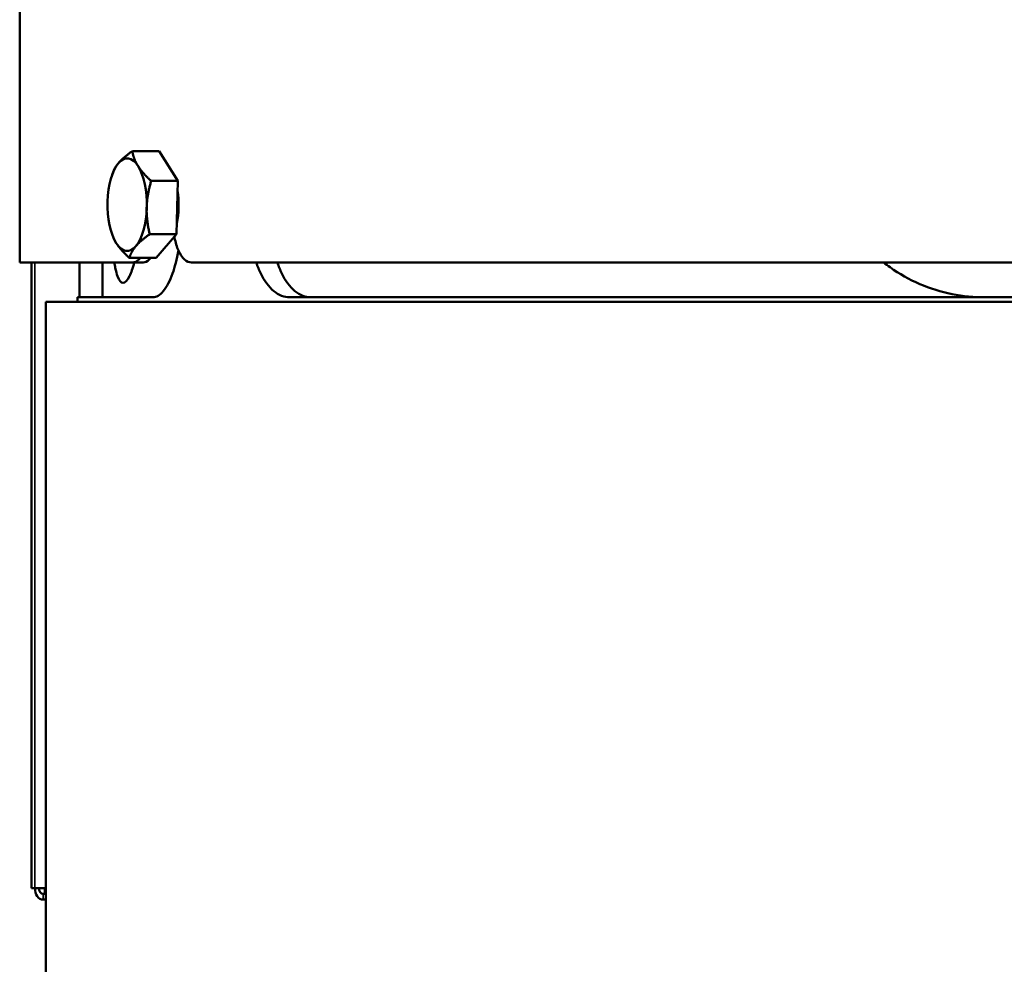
# Model space of a CAD drawing. Header units: millimetres. Extents: x -687 to 6545, y -1613 to 2022.
# Tile 16 of 36: x 3936 to 4106, y 530 to 693. Entities that reach past the tile are written whole.
import ezdxf

# ---------------------------------------------------------------- set-up
doc = ezdxf.new("R2010")
doc.units = ezdxf.units.MM
doc.layers.add('Видимые тонкие (ГОСТ)', color=7, linetype='Continuous', lineweight=35)
doc.layers.add('Видимый контур (ГОСТ)', color=7, linetype='Continuous', lineweight=50)

msp = doc.modelspace()

# ---------------------------------------------------------------- linework, layer by layer
at = {"layer": 'Видимые тонкие (ГОСТ)'}
for p, q in [((3938.71, 651.5), (3938.71, 543.5)), ((3940.13, 542.5), (3940.13, 541.5))]:
    msp.add_line(p, q, dxfattribs=at)
at = {"layer": 'Видимый контур (ГОСТ)'}
for p, q in [((3936.1, 651.5), (3936.1, 810.5)), ((3960.17, 670.72), (3955.56, 670.72)), ((3960.17, 670.72), (3963.42, 665.59)), ((3951.93, 666.22), (3952.12, 666.82)), ((3963.42, 665.59), (3958.81, 665.59)), ((3963.42, 665.59), (3963.16, 656.37)), ((3951.93, 656.78), (3952.02, 656.48)), ((3963.16, 656.37), (3958.56, 656.37)), ((3963.16, 656.37), (3959.66, 652.28)), ((3955.64, 651.5), (3936.1, 651.5)), ((3938.13, 543.5), (3938.13, 651.5)), ((3946.41, 645.5), (3946.41, 651.5)), ((3950.41, 651.5), (3950.41, 645.5)), ((3959.66, 652.28), (3955.05, 652.28)), ((3955.64, 651.5), (3957.45, 651.5)), ((4415.03, 651.5), (3965.78, 651.5)), ((4451.6, 644.72), (3940.6, 644.72)), ((3940.6, -311.5), (3940.6, 644.72)), ((3946.1, 645.5), (3959.14, 645.5)), ((3946.1, 644.72), (3946.1, 645.5)), ((3982.74, 645.5), (4151.1, 645.5)), ((3938.13, 543.5), (3938.71, 543.5)), ((3940.6, 543.5), (3938.71, 543.5)), ((3940.13, 542.5), (3940.6, 542.5)), ((3940.43, 543.5), (3940.43, 542.66)), ((3940.13, 541.5), (3940.6, 541.5))]:
    msp.add_line(p, q, dxfattribs=at)
for centre, major_axis, ratio, start_param, end_param in [((3954.66, 661.5), (0, -8), 0.422618, 3.600346, 4.647543), ((3954.66, 661.5), (0, 8), 0.422618, 5.694741, 6.741938), ((3954.66, 661.5), (0, 8), 0.422618, 4.647543, 5.694741), ((3960.46, 661.5), (0, -7.31), 0.422618, 2.463573, 2.642723), ((3960.46, 661.5), (0, -7.32), 0.422618, 1.098374, 1.913527), ((3954.66, 661.5), (0, -8), 0.422618, 4.647543, 5.694741), ((3954.66, 661.5), (0, 8), 0.422618, 3.600346, 4.647543), ((3954.66, 661.5), (0, -8), 0.422618, 5.694741, 6.741938), ((3940.13, 543.5), (0, -2), 0.707107, 4.712389, 6.283185), ((3940.13, 543.5), (0, -1), 0.707107, 4.712389, 6.283185)]:
    msp.add_ellipse(centre, major_axis=major_axis, ratio=ratio, start_param=start_param, end_param=end_param, dxfattribs=at)
for points, weights in [([(3953.16, 668.67), (3953.98, 669.62), (3955.56, 670.72)], [1, 1.0379548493, 1]), ([(3955.56, 670.72), (3955.78, 669.34), (3956.54, 668.15)], [1, 1.0379548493, 1]), ([(3952.12, 666.82), (3952.42, 667.8), (3953.16, 668.67)], [1.0060154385, 1.03466133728, 1]), ([(3956.54, 668.15), (3957.29, 666.96), (3958.81, 665.59)], [1, 1.0379548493, 1]), ([(3958.81, 665.59), (3958.09, 663.12), (3958.03, 660.98)], [1, 1.0379548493, 1]), ([(3958.03, 660.98), (3957.98, 658.84), (3958.56, 656.37)], [1, 1.0379548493, 1]), ([(3952.78, 654.85), (3952.28, 655.63), (3952.02, 656.48)], [1, 1.024854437, 1.01715740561]), ([(3955.05, 652.28), (3953.54, 653.66), (3952.78, 654.85)], [1, 1.0379548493, 1]), ([(3958.56, 656.37), (3956.97, 655.28), (3956.16, 654.33)], [1, 1.0379548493, 1]), ([(3956.16, 654.33), (3955.35, 653.38), (3955.05, 652.28)], [1, 1.0379548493, 1])]:
    msp.add_rational_spline(points, weights, degree=2, dxfattribs=at)
for points, knots in [([(3962.82, 655.98), (3962.83, 655.92), (3962.84, 655.87), (3963.01, 654.96), (3963.25, 654.17), (3963.8, 652.93), (3964.16, 652.39), (3964.94, 651.68), (3965.38, 651.5), (3965.78, 651.5)], [-1.8627034, -1.8627034, -1.8627034, -1.8627034, -1.8469837, -1.8469837, -1.5832861, -1.5832861, -1.3194538, -1.3194538, -1.0556215, -1.0556215, -1.0556215, -1.0556215]), ([(3963.51, 653.6), (3963.25, 652.09), (3962.89, 650.71), (3962.05, 648.35), (3961.5, 647.28), (3960.32, 645.85), (3959.7, 645.5), (3959.14, 645.5)], [4.816878, 4.816878, 4.816878, 4.816878, 5.288417, 5.288417, 5.817663, 5.817663, 6.34691, 6.34691, 6.34691, 6.34691]), ([(3955.89, 651.5), (3955.64, 650.55), (3955.35, 649.74), (3954.69, 648.38), (3954.3, 648), (3953.62, 648), (3953.29, 648.37), (3952.86, 649.53), (3952.73, 650), (3952.55, 650.85), (3952.49, 651.17), (3952.43, 651.5)], [1.268483, 1.268483, 1.268483, 1.268483, 1.707181, 1.707181, 2.284371, 2.284371, 2.856588, 2.856588, 3.142696, 3.142696, 3.294655, 3.294655, 3.294655, 3.294655]), ([(3955.64, 651.5), (3955.97, 651.5), (3956.34, 651.68), (3956.74, 652.11), (3956.81, 652.19), (3956.88, 652.28)], [-1.0550598, -1.0550598, -1.0550598, -1.0550598, -0.7911969, -0.7911969, -0.735447, -0.735447, -0.735447, -0.735447]), ([(3958.7, 652.28), (3958.63, 652.19), (3958.56, 652.11), (3958.15, 651.68), (3957.79, 651.5), (3957.45, 651.5)], [0.7354485, 0.7354485, 0.7354485, 0.7354485, 0.7911993, 0.7911993, 1.055065, 1.055065, 1.055065, 1.055065]), ([(3982.74, 645.5), (3981.82, 645.5), (3980.86, 645.85), (3979.12, 647.28), (3978.34, 648.36), (3977.45, 650.17), (3977.19, 650.81), (3976.96, 651.5)], [-2.113714, -2.113714, -2.113714, -2.113714, -1.584035, -1.584035, -1.054357, -1.054357, -0.813103, -0.813103, -0.813103, -0.813103]), ([(3980.6, 651.5), (3980.83, 650.81), (3981.09, 650.17), (3981.97, 648.36), (3982.76, 647.28), (3984.5, 645.85), (3985.47, 645.5), (3986.39, 645.5)], [0.81311, 0.81311, 0.81311, 0.81311, 1.054345, 1.054345, 1.5841, 1.5841, 2.113855, 2.113855, 2.113855, 2.113855]), ([(4102.82, 645.5), (4100.96, 645.5), (4099.04, 645.67), (4095.24, 646.43), (4093.35, 647.01), (4089.74, 648.56), (4088.02, 649.53), (4086.06, 650.94), (4085.7, 651.21), (4085.34, 651.5)], [4.783291, 4.783291, 4.783291, 4.783291, 5.386529, 5.386529, 5.989766, 5.989766, 6.593004, 6.593004, 6.735246, 6.735246, 6.735246, 6.735246])]:
    msp.add_open_spline(points, degree=3, knots=knots, dxfattribs=at)

doc.saveas('drawing.dxf')
